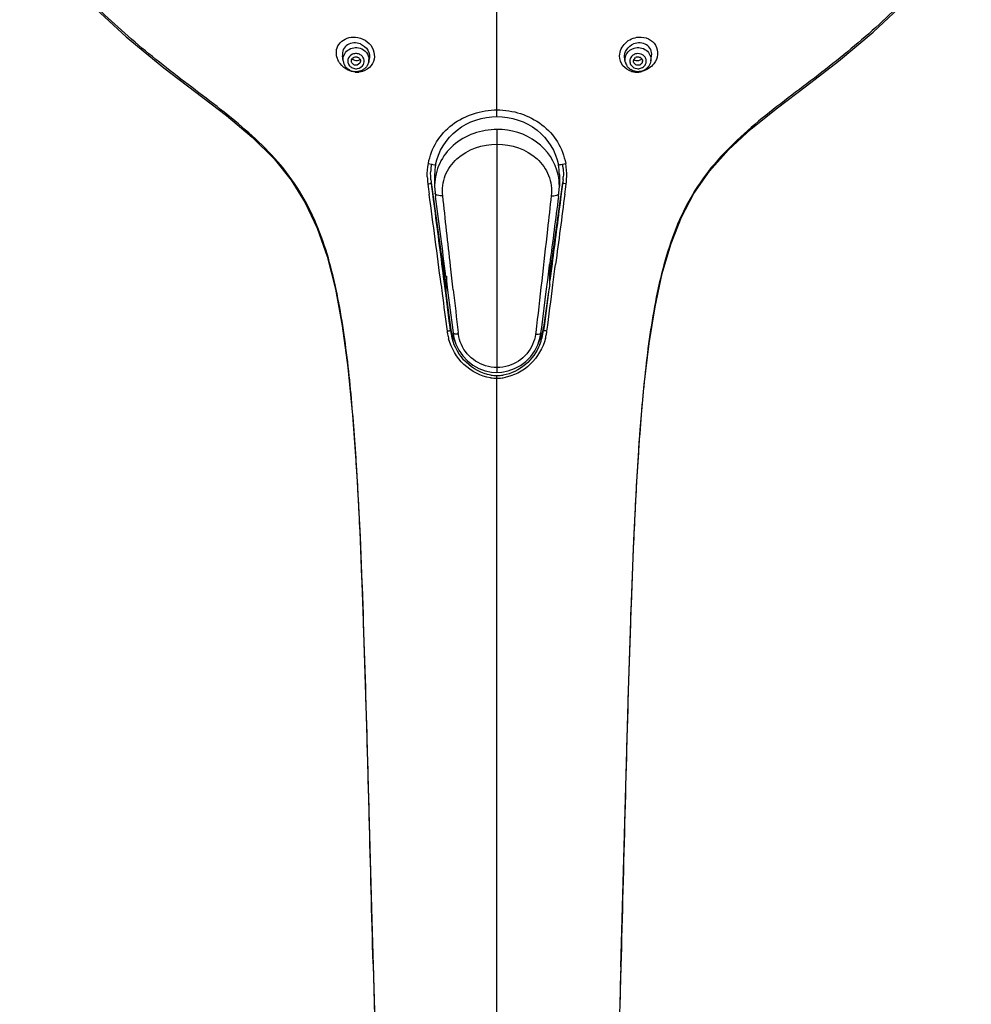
# Model space of a CAD drawing. Header units: millimetres. Extents: x -18 to 104, y 334 to 441.
# Tile 21 of 29: x 86 to 102, y 409 to 425. Entities that reach past the tile are written whole.
import ezdxf

# ---------------------------------------------------------------- set-up
doc = ezdxf.new("R2010")
doc.units = ezdxf.units.MM
doc.header["$LTSCALE"] = 23.1
doc.layers.get('0').update_dxf_attribs({"linetype": 'CONTINUOUS'})

msp = doc.modelspace()

# ---------------------------------------------------------------- linework, layer by layer
at = {"color": 9, "linetype": 'CONTINUOUS'}
for p, q in [((93.915, 423.73), (93.915, 425.724)), ((91.789, 424.654), (91.786, 424.636)), ((93.915, 423.518), (93.915, 419.485)), ((95.007, 422.639), (94.998, 422.571)), ((92.768, 422.615), (92.775, 422.563)), ((92.775, 422.563), (92.791, 422.445)), ((94.998, 422.571), (94.982, 422.453)), ((95.04, 422.446), (95.056, 422.564)), ((95.056, 422.564), (95.063, 422.615)), ((94.982, 422.453), (94.97, 422.362)), ((94.829, 421.285), (94.794, 421.012)), ((94.843, 420.937), (94.877, 421.203)), ((94.877, 421.203), (94.887, 421.277)), ((92.987, 420.941), (93.006, 420.794)), ((94.769, 420.825), (94.701, 420.288)), ((93.143, 420.181), (93.143, 420.229)), ((94.701, 420.288), (94.687, 420.181)), ((94.687, 420.229), (94.687, 420.181)), ((93.275, 420.122), (93.272, 420.147)), ((94.558, 420.147), (94.555, 420.122)), ((93.915, 406.079), (93.915, 419.433))]:
    msp.add_line(p, q, dxfattribs=at)
at = {"color": 7, "linetype": 'CONTINUOUS'}
for p, q in [((91.362, 424.655), (91.35, 424.741)), ((91.786, 424.636), (91.796, 424.681)), ((96.044, 424.636), (96.034, 424.681)), ((96.468, 424.655), (96.48, 424.741)), ((92.823, 422.639), (93.065, 420.894)), ((92.826, 422.623), (92.823, 422.639)), ((92.88, 422.77), (92.88, 422.577)), ((94.794, 421.096), (95.007, 422.639)), ((94.95, 422.77), (94.95, 422.578)), ((92.832, 422.571), (92.826, 422.623)), ((92.848, 422.453), (92.832, 422.571)), ((92.88, 422.577), (92.888, 422.458)), ((94.942, 422.458), (94.95, 422.578)), ((92.861, 422.357), (92.848, 422.453)), ((92.888, 422.458), (92.895, 422.403)), ((94.935, 422.402), (94.942, 422.458)), ((94.756, 421.017), (94.781, 421.215)), ((94.781, 421.215), (94.788, 421.268)), ((94.794, 421.213), (94.781, 421.213)), ((94.788, 421.268), (94.791, 421.289)), ((94.794, 420.943), (94.794, 421.289)), ((93.028, 421.078), (93.021, 421.135)), ((93.064, 420.802), (93.028, 421.078)), ((93.077, 421.084), (93.064, 420.803)), ((93.066, 421.083), (93.082, 420.957)), ((94.748, 420.949), (94.756, 421.017)), ((93.082, 420.957), (93.089, 420.897)), ((93.089, 420.897), (93.101, 420.807)), ((94.657, 420.233), (94.732, 420.829)), ((94.732, 420.829), (94.742, 420.905)), ((94.742, 420.905), (94.748, 420.949)), ((93.064, 420.806), (93.143, 420.229)), ((93.123, 420.339), (93.064, 420.806)), ((93.101, 420.807), (93.174, 420.233)), ((94.769, 420.825), (94.687, 420.229)), ((93.137, 420.228), (93.123, 420.339)), ((93.143, 420.181), (93.137, 420.228)), ((93.174, 420.233), (93.186, 420.137)), ((94.645, 420.137), (94.657, 420.233)), ((93.186, 420.136), (93.2, 420.059)), ((93.2, 420.059), (93.234, 419.953)), ((94.592, 419.942), (94.628, 420.048)), ((94.628, 420.048), (94.645, 420.136)), ((93.915, 419.485), (93.993, 419.489)), ((93.993, 419.489), (94.101, 419.51)), ((95.972, 409.618), (95.87, 406.224))]:
    msp.add_line(p, q, dxfattribs=at)
for points in [[(85.995, 426.965), (86.506, 426.315), (87.121, 425.649), (87.762, 425.053), (88.387, 424.541)], [(95.972, 409.618), (96.097, 414.207), (96.139, 415.535), (96.186, 416.702), (96.236, 417.674), (96.293, 418.533), (96.36, 419.286), (96.44, 419.963), (96.538, 420.571), (96.658, 421.125), (96.804, 421.623), (96.976, 422.059), (97.184, 422.455), (97.442, 422.827), (97.756, 423.18), (98.134, 423.528), (98.569, 423.877), (99.053, 424.242), (99.583, 424.651), (100.158, 425.131), (100.751, 425.691), (101.341, 426.335)], [(88.387, 424.541), (89.427, 423.748), (89.855, 423.389), (90.215, 423.032), (90.5, 422.677), (90.734, 422.302), (90.931, 421.881), (91.095, 421.408), (91.233, 420.868), (91.347, 420.256), (91.44, 419.569), (91.518, 418.775), (91.583, 417.869), (91.642, 416.756), (91.691, 415.525), (91.751, 413.607), (91.838, 410.394), (91.96, 406.245)], [(93.234, 419.953), (93.284, 419.852), (93.349, 419.758), (93.427, 419.676), (93.516, 419.606), (93.614, 419.551), (93.718, 419.513)], [(94.101, 419.51), (94.205, 419.547), (94.304, 419.6), (94.394, 419.668), (94.474, 419.749), (94.541, 419.841), (94.592, 419.942)], [(93.718, 419.513), (93.826, 419.491), (93.915, 419.485)]]:
    msp.add_lwpolyline(points, dxfattribs=at)
at = {"color": 9, "linetype": 'CONTINUOUS'}
for centre, radius, start, end in [((91.573, 424.63), 0.147, 73.0421, 86.3665), ((91.574, 424.634), 0.143, 59.9789, 72.9592), ((96.256, 424.634), 0.143, 106.9757, 120.5628), ((91.547, 424.794), 0.299, 197.0357, 206.6937), ((91.61, 424.677), 0.181, 352.6577, 1.2959), ((96.238, 424.651), 0.118, 192.3828, 207.0933), ((96.241, 424.649), 0.121, 148.001, 162.511), ((91.574, 424.669), 0.143, 239.9789, 252.9592), ((91.575, 424.673), 0.147, 253.0421, 279.1562), ((91.594, 424.805), 0.336, 264.7528, 275.1334), ((96.235, 424.784), 0.315, 254.2899, 264.8978), ((96.236, 424.798), 0.329, 264.8761, 275.4273), ((96.218, 424.896), 0.428, 276.6059, 283.9486), ((96.256, 424.669), 0.143, 286.9757, 300.5628), ((93.905, 422.763), 1.147, 181.5707, 184.4589), ((93.921, 422.764), 1.163, 184.4581, 187.3467), ((94.057, 422.578), 0.893, 0.0081, 12.1102), ((93.79, 422.577), 0.91, 178.9254, 179.9638), ((-281.538, 372.819), 377.604, 7.32181, 7.55197), ((460.822, 373.808), 369.06, 172.44027, 172.60886), ((597.835, 356.062), 507.158, 172.47874, 172.61193), ((209.181, 433.936), 116.727, 186.43547, 186.78418), ((208.453, 435.425), 116.371, 187.22283, 187.53159), ((94.027, 420.293), 0.891, 187.2098, 195.5546), ((93.798, 420.294), 0.896, 345.126, 352.7469), ((93.999, 420.292), 0.92, 187.4787, 190.905), ((94.02, 420.296), 0.942, 190.9082, 195.6501), ((93.771, 420.301), 0.924, 337.575, 345.1403), ((93.814, 420.295), 0.938, 344.8238, 349.1447), ((93.833, 420.292), 0.919, 349.1464, 352.5363), ((93.916, 420.144), 0.755, 261.8261, 269.9209), ((93.916, 420.114), 0.681, 261.2104, 269.9371), ((93.915, 420.112), 0.679, 270.04, 278.6757), ((93.914, 420.14), 0.751, 270.0826, 278.558), ((572.601, 422.089), 480.903, 181.47993, 181.89055)]:
    msp.add_arc(centre, radius, start, end, dxfattribs=at)
at = {"color": 7, "linetype": 'CONTINUOUS'}
for centre, radius, start, end in [((91.559, 424.682), 0.198, 187.8791, 202.0096), ((91.58, 424.65), 0.0695, 28.9018, 44.2815), ((91.585, 424.652), 0.0644, 347.2098, 356.7887), ((91.594, 424.68), 0.197, 328.798, 346.9619), ((96.218, 424.723), 0.188, 185.5408, 192.9338), ((96.239, 424.681), 0.199, 193.1168, 211.7351), ((96.256, 424.643), 0.0786, 107.0502, 121.1878), ((96.243, 424.763), 0.104, 277.2677, 291.0593), ((96.256, 424.662), 0.0781, 287.0248, 295.2545), ((96.267, 424.653), 0.0644, 352.3024, 3.222), ((91.567, 424.688), 0.209, 218.1511, 227.9866), ((91.575, 424.697), 0.221, 240.5331, 256.3366), ((91.577, 424.705), 0.228, 256.3621, 265.3808), ((91.579, 424.695), 0.218, 290.0353, 302.6812), ((96.249, 424.69), 0.212, 224.8246, 237.4748), ((96.255, 424.698), 0.222, 287.0219, 299.5479), ((93.963, 428.639), 5.809, 258.1977, 259.2156), ((93.781, 422.784), 0.967, 170.4361, 177.5852), ((93.955, 428.593), 5.762, 259.2124, 259.4188), ((93.873, 428.608), 5.777, 280.5816, 280.7828), ((93.872, 428.612), 5.781, 280.7881, 281.8015), ((94.049, 422.784), 0.967, 4.9772, 9.4371), ((93.838, 422.787), 1.178, 354.8268, 357.1731), ((-302.069, 369.978), 398.389, 7.37774, 7.55495), ((-287.768, 372.554), 383.914, 7.26194, 7.46054), ((511.036, 367.964), 419.647, 172.54632, 172.69962)]:
    msp.add_arc(centre, radius, start, end, dxfattribs=at)
for centre, major_axis, ratio, start_param, end_param in [((93.915, 422.77), (1.035, 0), 0.965552, 2.981554, 3.141593), ((93.915, 422.77), (1.035, 0), 0.965552, 0, 0.160118), ((93.915, 420.329), (0.779, 0), 0.967269, 3.274618, 3.618057), ((93.915, 420.329), (0.779, 0), 0.967269, 5.804078, 6.15016)]:
    msp.add_ellipse(centre, major_axis=major_axis, ratio=ratio, start_param=start_param, end_param=end_param, dxfattribs=at)
at = {"color": 9, "linetype": 'CONTINUOUS'}
for points, knots in [([(91.859, 409.669), (91.837, 410.483), (91.796, 412.111), (91.73, 414.554), (91.66, 416.589), (91.571, 418.215), (91.473, 419.431), (91.313, 420.64), (91.068, 421.63), (90.731, 422.37), (90.274, 423.042), (89.518, 423.725), (88.546, 424.436), (87.618, 425.196), (86.774, 426.035), (86.276, 426.648), (86.045, 426.965)], [0, 0, 0, 0, 0.125925, 0.25185, 0.377762, 0.440701, 0.503597, 0.56642, 0.629093, 0.660396, 0.691679, 0.754091, 0.816364, 0.87816, 0.939361, 1, 1, 1, 1]), ([(101.786, 426.965), (101.547, 426.637), (101.03, 426.003), (100.152, 425.14), (99.185, 424.361), (98.178, 423.626), (97.42, 422.889), (96.993, 422.165), (96.688, 421.381), (96.469, 420.35), (96.326, 419.097), (96.236, 417.837), (96.153, 416.155), (96.086, 414.05), (96.02, 411.523), (95.976, 409.839), (95.953, 408.996)], [0, 0, 0, 0, 0.060637, 0.121858, 0.183689, 0.24598, 0.308368, 0.339646, 0.370956, 0.433653, 0.496484, 0.559382, 0.622313, 0.748203, 0.874102, 1, 1, 1, 1]), ([(91.261, 424.707), (91.248, 424.75), (91.242, 424.843), (91.327, 425.008), (91.476, 425.056), (91.566, 425.051)], [0, 0, 0, 0, 0.253097, 0.497274, 1, 1, 1, 1]), ([(91.566, 425.051), (91.622, 425.046), (91.733, 425.011), (91.855, 424.888), (91.897, 424.724), (91.858, 424.618), (91.827, 424.577)], [0, 0, 0, 0, 0.25883, 0.516649, 0.763452, 1, 1, 1, 1]), ([(95.95, 424.74), (95.951, 424.817), (96.026, 424.978), (96.185, 425.044), (96.265, 425.051)], [0, 0, 0, 0, 0.491121, 1, 1, 1, 1]), ([(96.265, 425.051), (96.321, 425.054), (96.433, 425.037), (96.562, 424.925), (96.598, 424.756), (96.551, 424.65), (96.517, 424.606)], [0, 0, 0, 0, 0.257755, 0.499877, 0.741118, 1, 1, 1, 1]), ([(91.362, 424.655), (91.353, 424.719), (91.42, 424.867), (91.576, 424.887), (91.642, 424.867)], [0, 0, 0, 0, 0.482927, 1, 1, 1, 1]), ([(91.642, 424.867), (91.683, 424.854), (91.758, 424.806), (91.79, 424.721), (91.791, 424.681)], [0, 0, 0, 0, 0.511563, 1, 1, 1, 1]), ([(96.044, 424.636), (96.034, 424.682), (96.053, 424.79), (96.141, 424.852), (96.189, 424.867)], [0, 0, 0, 0, 0.487237, 1, 1, 1, 1]), ([(96.189, 424.867), (96.254, 424.887), (96.411, 424.867), (96.477, 424.719), (96.468, 424.655)], [0, 0, 0, 0, 0.517073, 1, 1, 1, 1]), ([(96.149, 424.48), (96.094, 424.496), (95.988, 424.562), (95.949, 424.682), (95.95, 424.74)], [0, 0, 0, 0, 0.50039, 1, 1, 1, 1]), ([(96.329, 424.546), (96.351, 424.559), (96.389, 424.598), (96.395, 424.653), (96.39, 424.677)], [0, 0, 0, 0, 0.509501, 1, 1, 1, 1]), ([(92.776, 422.953), (92.8, 423.078), (92.892, 423.325), (93.249, 423.714), (93.654, 423.842), (93.915, 423.843)], [0, 0, 0, 0, 0.247388, 0.495554, 1, 1, 1, 1]), ([(93.915, 423.843), (94.176, 423.843), (94.582, 423.714), (94.939, 423.326), (95.03, 423.079), (95.055, 422.953)], [0, 0, 0, 0, 0.504425, 0.752604, 1, 1, 1, 1]), ([(93.915, 423.518), (93.657, 423.518), (93.254, 423.379), (92.941, 422.968), (92.883, 422.718), (92.88, 422.594)], [0, 0, 0, 0, 0.509967, 0.755922, 1, 1, 1, 1]), ([(94.93, 422.765), (94.885, 422.977), (94.608, 423.385), (94.145, 423.518), (93.915, 423.518)], [0, 0, 0, 0, 0.484765, 1, 1, 1, 1]), ([(93.014, 422.418), (93.002, 422.53), (93.031, 422.764), (93.308, 423.151), (93.679, 423.273), (93.915, 423.274)], [0, 0, 0, 0, 0.244342, 0.488058, 1, 1, 1, 1]), ([(93.915, 423.274), (94.151, 423.274), (94.522, 423.15), (94.798, 422.764), (94.827, 422.53), (94.816, 422.418)], [0, 0, 0, 0, 0.511902, 0.755635, 1, 1, 1, 1]), ([(92.768, 422.615), (92.774, 422.616), (92.792, 422.618), (92.813, 422.62), (92.823, 422.628)], [0, 0, 0, 0, 0.310658, 1, 1, 1, 1]), ([(95.008, 422.628), (95.007, 422.628), (95.006, 422.629), (95.006, 422.63), (95.006, 422.631)], [0, 0, 0, 0, 0.61268, 1, 1, 1, 1]), ([(95.063, 422.615), (95.057, 422.616), (95.039, 422.618), (95.018, 422.62), (95.008, 422.628)], [0, 0, 0, 0, 0.307138, 1, 1, 1, 1]), ([(93.014, 422.418), (92.983, 422.417), (92.943, 422.416), (92.888, 422.443), (92.888, 422.458)], [0, 0, 0, 0, 0.660798, 1, 1, 1, 1]), ([(93.19, 420.853), (93.175, 420.984), (93.115, 421.506), (93.058, 422.028), (93.014, 422.418)], [0, 0, 0, 0, 0.252761, 1, 1, 1, 1]), ([(94.816, 422.418), (94.794, 422.232), (94.71, 421.475), (94.626, 420.717), (94.558, 420.147)], [0, 0, 0, 0, 0.246084, 1, 1, 1, 1]), ([(94.816, 422.418), (94.846, 422.417), (94.887, 422.416), (94.942, 422.443), (94.942, 422.458)], [0, 0, 0, 0, 0.660722, 1, 1, 1, 1]), ([(93.086, 420.172), (93.099, 420.174), (93.117, 420.179), (93.139, 420.177), (93.143, 420.181)], [0, 0, 0, 0, 0.673023, 1, 1, 1, 1]), ([(94.744, 420.172), (94.731, 420.174), (94.714, 420.179), (94.692, 420.177), (94.687, 420.181)], [0, 0, 0, 0, 0.672421, 1, 1, 1, 1]), ([(93.809, 419.396), (93.646, 419.42), (93.331, 419.583), (93.157, 419.883), (93.113, 420.042)], [0, 0, 0, 0, 0.498976, 1, 1, 1, 1]), ([(93.812, 419.441), (93.66, 419.464), (93.368, 419.623), (93.21, 419.905), (93.169, 420.054)], [0, 0, 0, 0, 0.498704, 1, 1, 1, 1]), ([(93.275, 420.122), (93.254, 420.12), (93.229, 420.121), (93.187, 420.126), (93.186, 420.136)], [0, 0, 0, 0, 0.68633, 1, 1, 1, 1]), ([(93.726, 419.594), (93.61, 419.629), (93.396, 419.769), (93.289, 420.003), (93.275, 420.122)], [0, 0, 0, 0, 0.503293, 1, 1, 1, 1]), ([(94.72, 420.05), (94.676, 419.89), (94.504, 419.587), (94.189, 419.422), (94.026, 419.397)], [0, 0, 0, 0, 0.501021, 1, 1, 1, 1]), ([(94.555, 420.122), (94.541, 420.003), (94.435, 419.77), (94.222, 419.631), (94.107, 419.595)], [0, 0, 0, 0, 0.496697, 1, 1, 1, 1]), ([(94.555, 420.122), (94.576, 420.121), (94.601, 420.121), (94.643, 420.126), (94.645, 420.136)], [0, 0, 0, 0, 0.686425, 1, 1, 1, 1]), ([(94.625, 419.949), (94.573, 419.822), (94.412, 419.589), (94.152, 419.461), (94.017, 419.441)], [0, 0, 0, 0, 0.500468, 1, 1, 1, 1])]:
    msp.add_open_spline(points, degree=3, knots=knots, dxfattribs=at)
at = {"color": 7, "linetype": 'CONTINUOUS'}
for points, knots in [([(91.648, 424.936), (91.581, 424.963), (91.454, 424.958), (91.355, 424.848), (91.346, 424.775), (91.35, 424.741)], [0, 0, 0, 0, 0.510438, 0.753746, 1, 1, 1, 1]), ([(91.648, 424.936), (91.698, 424.916), (91.786, 424.845), (91.808, 424.73), (91.796, 424.681)], [0, 0, 0, 0, 0.514416, 1, 1, 1, 1]), ([(96.03, 424.705), (96.026, 424.752), (96.055, 424.854), (96.137, 424.917), (96.183, 424.936)], [0, 0, 0, 0, 0.487587, 1, 1, 1, 1]), ([(96.48, 424.741), (96.485, 424.775), (96.475, 424.848), (96.377, 424.958), (96.249, 424.963), (96.183, 424.936)], [0, 0, 0, 0, 0.246221, 0.48949, 1, 1, 1, 1]), ([(91.5, 424.645), (91.497, 424.664), (91.513, 424.709), (91.557, 424.723), (91.578, 424.722)], [0, 0, 0, 0, 0.484235, 1, 1, 1, 1]), ([(91.512, 424.692), (91.515, 424.689), (91.52, 424.684), (91.525, 424.68), (91.528, 424.678)], [0, 0, 0, 0, 0.499327, 1, 1, 1, 1]), ([(91.578, 424.722), (91.582, 424.722), (91.588, 424.721), (91.594, 424.719), (91.598, 424.718)], [0, 0, 0, 0, 0.502412, 1, 1, 1, 1]), ([(96.279, 424.587), (96.26, 424.581), (96.216, 424.584), (96.187, 424.619), (96.183, 424.638)], [0, 0, 0, 0, 0.513544, 1, 1, 1, 1]), ([(96.29, 424.715), (96.293, 424.713), (96.299, 424.71), (96.304, 424.706), (96.306, 424.704)], [0, 0, 0, 0, 0.502592, 1, 1, 1, 1]), ([(96.302, 424.678), (96.305, 424.68), (96.311, 424.684), (96.316, 424.689), (96.318, 424.692)], [0, 0, 0, 0, 0.500692, 1, 1, 1, 1]), ([(91.57, 424.584), (91.567, 424.584), (91.561, 424.585), (91.554, 424.586), (91.551, 424.587)], [0, 0, 0, 0, 0.502412, 1, 1, 1, 1]), ([(92.897, 422.929), (92.938, 423.151), (93.205, 423.583), (93.682, 423.73), (93.915, 423.73)], [0, 0, 0, 0, 0.49227, 1, 1, 1, 1]), ([(93.915, 423.73), (94.149, 423.73), (94.626, 423.583), (94.892, 423.151), (94.934, 422.929)], [0, 0, 0, 0, 0.507721, 1, 1, 1, 1])]:
    msp.add_open_spline(points, degree=3, knots=knots, dxfattribs=at)
at = {"color": 9, "linetype": 'CONTINUOUS'}
for points in [[(91.519, 424.766), (91.482, 424.751), (91.449, 424.715), (91.441, 424.676)], [(91.583, 424.777), (91.561, 424.778), (91.539, 424.774), (91.519, 424.766)], [(91.691, 424.715), (91.68, 424.732), (91.664, 424.747), (91.646, 424.758)], [(96.183, 424.757), (96.165, 424.746), (96.149, 424.731), (96.138, 424.713)], [(96.246, 424.776), (96.235, 424.776), (96.225, 424.774), (96.214, 424.77)], [(96.362, 424.731), (96.335, 424.762), (96.288, 424.78), (96.246, 424.776)], [(91.31, 424.611), (91.298, 424.626), (91.288, 424.643), (91.279, 424.66)], [(91.446, 424.502), (91.393, 424.526), (91.345, 424.565), (91.31, 424.611)], [(91.441, 424.676), (91.437, 424.656), (91.438, 424.635), (91.444, 424.616)], [(91.444, 424.616), (91.45, 424.596), (91.462, 424.578), (91.477, 424.564)], [(91.599, 424.528), (91.639, 424.534), (91.68, 424.562), (91.698, 424.598)], [(91.705, 424.687), (91.701, 424.697), (91.697, 424.706), (91.691, 424.715)], [(91.698, 424.598), (91.711, 424.625), (91.714, 424.659), (91.705, 424.687)], [(96.125, 424.686), (96.119, 424.666), (96.119, 424.645), (96.123, 424.626)], [(96.133, 424.597), (96.138, 424.588), (96.144, 424.579), (96.15, 424.572)], [(96.517, 424.606), (96.469, 424.545), (96.397, 424.499), (96.321, 424.48)], [(96.39, 424.677), (96.385, 424.697), (96.375, 424.716), (96.362, 424.731)], [(91.563, 424.47), (91.523, 424.475), (91.483, 424.485), (91.446, 424.502)], [(91.477, 424.564), (91.485, 424.557), (91.493, 424.551), (91.503, 424.545)], [(91.682, 424.481), (91.663, 424.475), (91.643, 424.472), (91.624, 424.47)], [(91.827, 424.577), (91.791, 424.531), (91.738, 424.496), (91.682, 424.481)], [(96.15, 424.572), (96.171, 424.548), (96.202, 424.532), (96.233, 424.528)], [(96.233, 424.528), (96.255, 424.524), (96.278, 424.526), (96.298, 424.532)], [(92.759, 422.731), (92.757, 422.805), (92.762, 422.88), (92.776, 422.953)], [(95.072, 422.731), (95.074, 422.805), (95.069, 422.879), (95.055, 422.952)], [(95.063, 422.615), (95.067, 422.654), (95.071, 422.693), (95.072, 422.731)], [(94.744, 420.172), (94.778, 420.427), (94.81, 420.682), (94.843, 420.937)], [(93.915, 419.565), (93.851, 419.566), (93.787, 419.575), (93.726, 419.594)], [(94.107, 419.595), (94.045, 419.576), (93.98, 419.566), (93.915, 419.565)]]:
    msp.add_open_spline(points, degree=3, dxfattribs=at)
at = {"color": 7, "linetype": 'CONTINUOUS'}
for points in [[(91.403, 424.559), (91.392, 424.574), (91.382, 424.59), (91.375, 424.608)], [(91.508, 424.622), (91.504, 424.629), (91.501, 424.637), (91.5, 424.645)], [(91.551, 424.587), (91.533, 424.593), (91.517, 424.606), (91.508, 424.622)], [(91.528, 424.678), (91.535, 424.673), (91.542, 424.669), (91.55, 424.666)], [(91.55, 424.666), (91.579, 424.655), (91.62, 424.659), (91.643, 424.68)], [(91.648, 424.638), (91.641, 424.607), (91.602, 424.582), (91.57, 424.584)], [(91.598, 424.718), (91.61, 424.715), (91.621, 424.708), (91.63, 424.699)], [(91.641, 424.684), (91.647, 424.673), (91.65, 424.661), (91.649, 424.649)], [(96.183, 424.638), (96.177, 424.664), (96.193, 424.697), (96.215, 424.71)], [(96.188, 424.68), (96.205, 424.664), (96.233, 424.657), (96.256, 424.66)], [(96.233, 424.718), (96.251, 424.724), (96.273, 424.723), (96.29, 424.715)], [(96.28, 424.666), (96.288, 424.669), (96.295, 424.673), (96.302, 424.678)], [(96.331, 424.645), (96.328, 424.622), (96.31, 424.601), (96.29, 424.591)], [(96.306, 424.704), (96.32, 424.693), (96.33, 424.675), (96.331, 424.657)], [(96.468, 424.655), (96.46, 424.595), (96.418, 424.535), (96.365, 424.505)], [(91.466, 424.505), (91.452, 424.513), (91.439, 424.522), (91.428, 424.533)], [(91.654, 424.49), (91.624, 424.479), (91.59, 424.474), (91.558, 424.477)], [(91.762, 424.578), (91.746, 424.551), (91.723, 424.528), (91.697, 424.511)], [(96.098, 424.54), (96.087, 424.551), (96.077, 424.563), (96.069, 424.576)], [(96.224, 424.478), (96.192, 424.482), (96.161, 424.494), (96.134, 424.511)], [(96.32, 424.486), (96.289, 424.477), (96.256, 424.474), (96.224, 424.478)], [(92.819, 422.68), (92.815, 422.728), (92.813, 422.777), (92.815, 422.825)], [(95.013, 422.868), (95.017, 422.822), (95.017, 422.775), (95.015, 422.729)], [(92.819, 422.68), (92.82, 422.664), (92.822, 422.648), (92.825, 422.632)], [(95.012, 422.681), (95.01, 422.664), (95.009, 422.648), (95.006, 422.631)], [(94.794, 420.943), (94.783, 420.904), (94.775, 420.864), (94.769, 420.825)]]:
    msp.add_open_spline(points, degree=3, dxfattribs=at)

doc.saveas('drawing.dxf')
